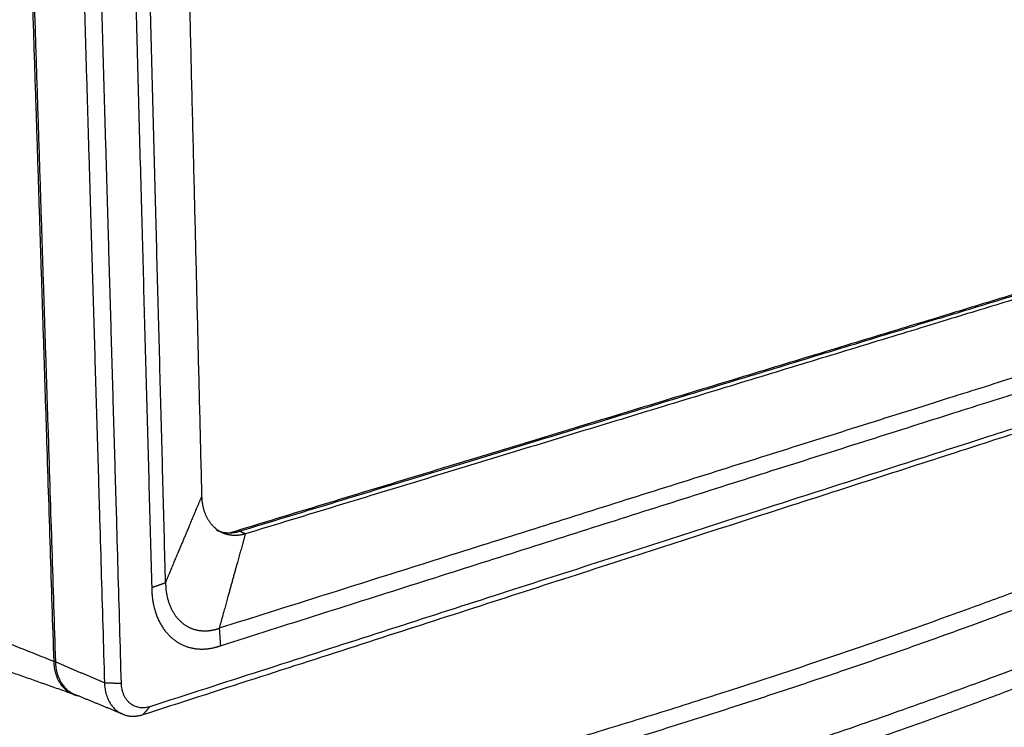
# Model space of a CAD drawing. Header units: millimetres. Extents: x 9946 to 11276, y -4769 to -3439.
# Tile 7 of 100: x 10202 to 10394, y -4318 to -4180. Entities that reach past the tile are written whole.
import ezdxf

# ---------------------------------------------------------------- set-up
doc = ezdxf.new("R2010")
doc.units = ezdxf.units.MM
doc.layers.add('ROXX NEO mini i_Fixture', color=7, linetype='Continuous', true_color=0x000000)

msp = doc.modelspace()

# ---------------------------------------------------------------- linework, layer by layer
at = {"layer": 'ROXX NEO mini i_Fixture', "color": 18, "lineweight": -3, "true_color": 0x000000}
for points, weights, degree in [([(10202.78, -4117.34), (10205.88, -4213.39), (10208.83, -4304.95)], [823.094672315, 843.252900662, 863.411129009], 2), ([(10203.13, -4117.41), (10206.22, -4213.48), (10209.17, -4305.06)], [822.91768258, 843.075910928, 863.234139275], 2), ([(10213.09, -4120.13), (10215.97, -4216.91), (10218.71, -4309.13)], [816.142800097, 836.301028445, 856.459256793], 2), ([(10222, -4309.17), (10219.33, -4216.94), (10216.54, -4120.16)], [856.389954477, 836.231726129, 816.073497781], 2), ([(10223.71, -4136.87), (10225.84, -4215.25), (10227.89, -4290.6)], [823.113519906, 839.570144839, 856.026769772], 2), ([(10230.59, -4289.66), (10228.6, -4214.42), (10226.53, -4136.19)], [857.651466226, 841.19484129, 824.738216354], 2), ([(10237.66, -4272.83), (10236.11, -4209.81), (10234.51, -4144.71)], [864.299415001, 850.424685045, 836.549955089], 2), ([(10475.71, -4209.27), (10368.47, -4241.87), (10243.15, -4279.97)], [1019.69659999, 946.166570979, 872.636541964], 2), ([(10244.96, -4279.66), (10368.46, -4242.1), (10474.38, -4209.88)], [871.767042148, 944.164152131, 1016.56126211], 2), ([(10475.55, -4210.26), (10369.63, -4242.54), (10246.1, -4280.18)], [1015.71997182, 943.322861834, 870.925751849], 2), ([(10486.36, -4221.2), (10373.78, -4256.67), (10241.02, -4298.51)], [1020.84964851, 943.289223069, 865.728797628], 2), ([(10241.25, -4301.91), (10373.91, -4259.83), (10486.41, -4224.14)], [866.365444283, 943.925869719, 1021.48629515], 2), ([(10496, -4227.35), (10373.83, -4266.67), (10227.55, -4313.75)], [1030.55818443, 945.595232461, 860.632280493], 2), ([(10226.2, -4315.29), (10372.37, -4268.15), (10494.47, -4228.77)], [862.174381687, 947.137333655, 1032.10028562], 2), ([(10204.1, -4348.56), (10224.61, -4343.59), (10263.88, -4333.52), (10317.98, -4317.89), (10366.89, -4302.03), (10410.4, -4286.15), (10448.5, -4270.46), (10470.72, -4260.02), (10481.03, -4254.86)], [879.859060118, 887.748448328, 904.194925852, 930.95487826, 959.782788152, 990.484472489, 1022.82518338, 1045.50942903, 1057.12102964], 3), ([(10482.04, -4257.51), (10466.78, -4265.28), (10432.38, -4281.13), (10369.78, -4304.94), (10295.17, -4328.51), (10238.6, -4343.41), (10208.65, -4350.61)], [1054.50200502, 1037.44746029, 1004.25341014, 957.99947152, 915.956540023, 891.061854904, 879.461334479], 3), ([(10481.54, -4269.83), (10465.91, -4277.53), (10432.29, -4292.65), (10374.74, -4314.65), (10307.37, -4336.78), (10254.61, -4351.69), (10225.51, -4359.29)], [1046.11965038, 1029.42562404, 998.232423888, 956.266955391, 917.693651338, 893.566514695, 881.814192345], 3), ([(10230.59, -4289.66), (10231.38, -4287.77), (10232.96, -4284.02), (10235.32, -4278.42), (10236.88, -4274.68), (10237.66, -4272.83)], [857.651466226, 858.391675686, 859.870253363, 862.098729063, 863.559186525, 864.299415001], 3), ([(10241.64, -4279.97), (10241.26, -4279.79), (10240.89, -4279.62), (10240.51, -4279.45)], [749.60366219, 749.848106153, 750.092550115, 750.336994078], 3), ([(10240.51, -4279.45), (10242.57, -4280.39), (10244.96, -4279.66)], [869.037759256, 835.203557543, 871.767042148], 2), ([(10246.1, -4280.18), (10245.54, -4282.2), (10244.39, -4286.25), (10242.72, -4292.37), (10241.58, -4296.46), (10241.02, -4298.51)], [870.925751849, 870.349424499, 869.183779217, 867.459515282, 866.305326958, 865.728797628], 3), ([(10246.1, -4280.18), (10245.53, -4279.92), (10244.96, -4279.66)], [870.925751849, 871.346396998, 871.767042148], 2), ([(10227.89, -4290.6), (10229.24, -4290.13), (10230.59, -4289.66)], [856.026769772, 856.839117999, 857.651466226], 2), ([(10227.89, -4290.6), (10227.89, -4291.72), (10228.12, -4293.97), (10229.13, -4297.06), (10230.78, -4299.57), (10232.93, -4301.4), (10235.49, -4302.45), (10238.32, -4302.67), (10240.28, -4302.26), (10241.25, -4301.91)], [856.026769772, 856.255899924, 856.856083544, 858.098119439, 859.597906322, 861.260440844, 863.013286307, 864.756403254, 865.850632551, 866.365444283], 3), ([(10230.59, -4289.66), (10230.6, -4290.54), (10230.78, -4292.3), (10231.58, -4294.72), (10232.87, -4296.69), (10234.54, -4298.12), (10236.54, -4298.94), (10238.73, -4299.11), (10240.26, -4298.78), (10241.02, -4298.51)], [857.651466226, 857.831064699, 858.283342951, 859.244987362, 860.414830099, 861.707530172, 863.084753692, 864.451088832, 865.31891492, 865.728797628], 3), ([(10208.83, -4304.95), (10194.51, -4299.26), (10180.5, -4293.69)], [863.411129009, 873.05581485, 882.700500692], 2), ([(10212.86, -4311.42), (10202.03, -4307.59), (10191.4, -4303.84), (10180.96, -4300.15)], [752.568831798, 759.489779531, 766.410727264, 773.331674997], 3), ([(10241.02, -4298.51), (10241.14, -4300.21), (10241.25, -4301.91)], [865.728797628, 866.047120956, 866.365444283], 2), ([(10208.83, -4304.95), (10209.01, -4304.9), (10209.18, -4304.86)], [863.411129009, 863.48936529, 863.567601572], 2), ([(10208.83, -4304.95), (10209, -4310.05), (10212.86, -4311.42)], [863.411129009, 749.619244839, 867.132694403], 2), ([(10209.17, -4305.06), (10209.33, -4309.9), (10212.92, -4311.38)], [863.234139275, 757.23689418, 866.761592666], 2), ([(10218.71, -4309.13), (10213.92, -4307.09), (10209.17, -4305.06)], [856.459256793, 859.846698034, 863.234139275], 2), ([(10218.71, -4309.13), (10220.35, -4309.15), (10222, -4309.17)], [856.459256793, 856.424605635, 856.389954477], 2), ([(10218.71, -4309.13), (10218.85, -4313.81), (10222.3, -4315.22)], [856.459256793, 751.261558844, 859.839973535], 2), ([(10227.55, -4313.75), (10222.18, -4315.48), (10222, -4309.17)], [860.632280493, 606.55913124, 856.389954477], 2), ([(10212.86, -4311.42), (10213.13, -4311.51), (10213.42, -4311.58)], [867.132694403, 862.635450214, 859.596341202], 2), ([(10222.3, -4315.22), (10217.59, -4313.29), (10212.92, -4311.38)], [742.935473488, 745.925748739, 748.916023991], 2), ([(10222.3, -4315.22), (10224.1, -4315.97), (10226.2, -4315.29)], [859.839973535, 826.982866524, 862.174381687], 2), ([(10226.2, -4315.29), (10226.87, -4314.52), (10227.55, -4313.75)], [862.174381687, 861.40333109, 860.632280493], 2)]:
    msp.add_rational_spline(points, weights, degree=degree, dxfattribs=at)
for points, weights, knots in [([(10241.64, -4279.97), (10241.14, -4279.74), (10240.09, -4279.06), (10238.8, -4277.51), (10237.91, -4275.35), (10237.68, -4273.69), (10237.66, -4272.83)], [868.188418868, 867.838061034, 867.068177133, 865.966488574, 864.98058854, 864.492825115, 864.299415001], [3.986525, 3.986525, 3.986525, 3.986525, 5.480719, 7.307625, 9.134531, 10.961437, 10.961437, 10.961437, 10.961437]), ([(10246.1, -4280.18), (10245.39, -4280.39), (10243.96, -4280.6), (10242.49, -4280.32), (10241.75, -4280.02), (10241.64, -4279.97)], [870.925751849, 870.540821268, 869.719707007, 868.774100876, 868.266433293, 868.188418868], [0, 0, 0, 0, 1.826906, 3.653812, 3.986525, 3.986525, 3.986525, 3.986525]), ([(10303.59, -4341.14), (10328.99, -4333.48), (10376.13, -4318.03), (10417.13, -4302.08), (10435.89, -4294.12)], [916.082388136, 928.984893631, 956.161097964, 985.92077621, 1001.49382054], [0, 0, 0, 0, 66.838881, 134.093381, 134.093381, 134.093381, 134.093381])]:
    msp.add_rational_spline(points, weights, degree=3, knots=knots, dxfattribs=at)

doc.saveas('drawing.dxf')
